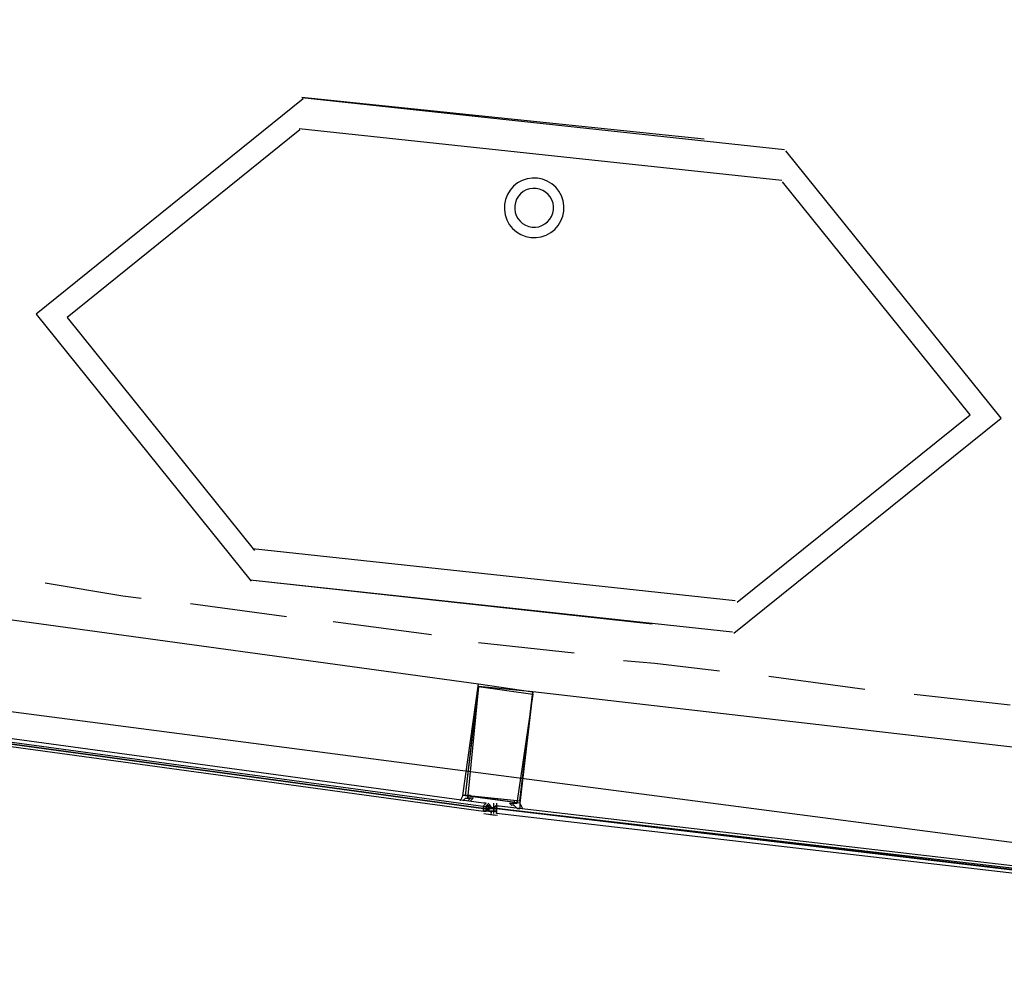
# Model space of a CAD drawing. Header units: feet. Extents: x -79 to 198, y -22 to 181.
# Tile 24 of 203: x 49.63 to 54.69, y 15.92 to 20.87. Entities that reach past the tile are written whole.
import ezdxf

# ---------------------------------------------------------------- set-up
doc = ezdxf.new("R2010")
doc.units = ezdxf.units.FT
doc.layers.add('A-AREA-UNIDAD', color=30, linetype='CONTINUOUS')
doc.layers.add('A-LINEA', color=7, linetype='CONTINUOUS')

msp = doc.modelspace()

# ---------------------------------------------------------------- linework, layer by layer
at = {"layer": 'A-AREA-UNIDAD'}
msp.add_lwpolyline([(23.392, 28.4089), (25.28, 25.4756), (25.6, 25.44), (25.632, 24.96), (27.68, 22.24), (28, 22.2044), (28.08, 21.7244), (39.712, 18.9689), (47.68, 17.5644), (55.712, 16.5156), (55.808, 17.0489), (56.4, 17.0844), (56.448, 17.28), (58.752, 17.0844), (61.952, 30.56)], dxfattribs=at)
at = {"layer": 'A-LINEA'}
for p, q in [((53.5467, 20.0444), (51.0667, 20.3111)), ((52.2115, 20.0448), (52.1881, 20.0319)), ((52.2368, 20.0534), (52.2115, 20.0448)), ((52.2633, 20.0574), (52.2368, 20.0534)), ((52.29, 20.0569), (52.2633, 20.0574)), ((52.3162, 20.0517), (52.29, 20.0569)), ((52.3411, 20.042), (52.3162, 20.0517)), ((52.364, 20.0281), (52.3411, 20.042)), ((52.1496, 19.9951), (52.1358, 19.9722)), ((52.1673, 20.0152), (52.1496, 19.9951)), ((52.1881, 20.0319), (52.1673, 20.0152)), ((52.2177, 19.9876), (52.2042, 19.9767)), ((52.233, 19.996), (52.2177, 19.9876)), ((52.2495, 20.0016), (52.233, 19.996)), ((52.2668, 20.0042), (52.2495, 20.0016)), ((52.2842, 20.0039), (52.2668, 20.0042)), ((52.3013, 20.0005), (52.2842, 20.0039)), ((52.3175, 19.9941), (52.3013, 20.0005)), ((52.3324, 19.9851), (52.3175, 19.9941)), ((52.3841, 20.0105), (52.364, 20.0281)), ((52.4008, 19.9897), (52.3841, 20.0105)), ((52.4137, 19.9662), (52.4008, 19.9897)), ((52.1261, 19.9473), (52.1209, 19.9211)), ((52.1358, 19.9722), (52.1261, 19.9473)), ((52.1836, 19.9486), (52.1773, 19.9324)), ((52.1927, 19.9635), (52.1836, 19.9486)), ((52.2042, 19.9767), (52.1927, 19.9635)), ((52.3455, 19.9736), (52.3324, 19.9851)), ((52.3565, 19.96), (52.3455, 19.9736)), ((52.3649, 19.9447), (52.3565, 19.96)), ((52.3705, 19.9282), (52.3649, 19.9447)), ((52.4223, 19.9409), (52.4137, 19.9662)), ((52.4263, 19.9145), (52.4223, 19.9409)), ((52.1209, 19.9211), (52.1203, 19.8944)), ((52.1203, 19.8944), (52.1244, 19.8679)), ((52.1739, 19.9153), (52.1735, 19.8979)), ((52.1735, 19.8979), (52.1762, 19.8806)), ((52.1773, 19.9324), (52.1739, 19.9153)), ((52.3693, 19.8765), (52.3727, 19.8936)), ((52.3731, 19.911), (52.3705, 19.9282)), ((52.3727, 19.8936), (52.3731, 19.911)), ((52.4206, 19.8616), (52.4258, 19.8878)), ((52.4258, 19.8878), (52.4263, 19.9145)), ((52.1244, 19.8679), (52.133, 19.8426)), ((52.133, 19.8426), (52.1459, 19.8192)), ((52.1762, 19.8806), (52.1818, 19.8641)), ((52.1818, 19.8641), (52.1902, 19.8489)), ((52.1902, 19.8489), (52.2011, 19.8353)), ((52.3425, 19.8322), (52.354, 19.8453)), ((52.354, 19.8453), (52.363, 19.8602)), ((52.363, 19.8602), (52.3693, 19.8765)), ((52.397, 19.8138), (52.4109, 19.8367)), ((52.4109, 19.8367), (52.4206, 19.8616)), ((52.1459, 19.8192), (52.1626, 19.7984)), ((52.1626, 19.7984), (52.1827, 19.7808)), ((52.2011, 19.8353), (52.2142, 19.8238)), ((52.2142, 19.8238), (52.2291, 19.8147)), ((52.2291, 19.8147), (52.2454, 19.8084)), ((52.2454, 19.8084), (52.2625, 19.805)), ((52.2625, 19.805), (52.2799, 19.8047)), ((52.2799, 19.8047), (52.2971, 19.8073)), ((52.2971, 19.8073), (52.3136, 19.8129)), ((52.3136, 19.8129), (52.3289, 19.8213)), ((52.3289, 19.8213), (52.3425, 19.8322)), ((52.3586, 19.777), (52.3794, 19.7937)), ((52.3794, 19.7937), (52.397, 19.8138)), ((52.1827, 19.7808), (52.2056, 19.7669)), ((52.2056, 19.7669), (52.2305, 19.7572)), ((52.2305, 19.7572), (52.2567, 19.752)), ((52.2567, 19.752), (52.2834, 19.7514)), ((52.2834, 19.7514), (52.3098, 19.7555)), ((52.3098, 19.7555), (52.3351, 19.7641)), ((52.3351, 19.7641), (52.3586, 19.777)), ((53.3067, 17.8844), (50.8267, 18.1511)), ((48.3067, 17.9644), (51.9867, 17.4578)), ((52.88, 17.7644), (50.8133, 17.9911)), ((53.2933, 17.7244), (50.8133, 17.9911)), ((50.5067, 17.8711), (51, 17.8044)), ((51.24, 17.7778), (51.7467, 17.7111)), ((51.9867, 17.6711), (52.48, 17.6178)), ((53.48, 17.4978), (53.9733, 17.4311)), ((55.96, 16.9911), (52.2667, 17.4178)), ((54.2267, 17.4044), (54.72, 17.3511)), ((51.9333, 16.8578), (51.9333, 16.8578)), ((51.9333, 16.8444), (51.9333, 16.8444)), ((51.9467, 16.8444), (51.9467, 16.8444)), ((52.0133, 16.8311), (52.0133, 16.8311)), ((52.0267, 16.8178), (52.0133, 16.8178)), ((52.0133, 16.8178), (52.0133, 16.8178)), ((52.0133, 16.8178), (52.0133, 16.8178)), ((52.0133, 16.8178), (52.0133, 16.8044)), ((52.0133, 16.8044), (52.0133, 16.8178)), ((52.0133, 16.8178), (52.0133, 16.8178)), ((52.0133, 16.8044), (52.0133, 16.8044)), ((52.0133, 16.8044), (52.0133, 16.8044)), ((52.0133, 16.8044), (52.0133, 16.8044)), ((52.0267, 16.8044), (52.0133, 16.8044)), ((52.0133, 16.8044), (52.0133, 16.8044)), ((52.0133, 16.8044), (52.0133, 16.8044)), ((52.0267, 16.8044), (52.0133, 16.8044)), ((52.0133, 16.8044), (52.0133, 16.8044)), ((52.0133, 16.8044), (52.0133, 16.8044)), ((52.0267, 16.8044), (52.0133, 16.8044)), ((52.0133, 16.8044), (52.0133, 16.8044)), ((52.0133, 16.8044), (52.0133, 16.8044)), ((52.0133, 16.8044), (52.0133, 16.8044)), ((52.0133, 16.8044), (52.0267, 16.8044)), ((52.0267, 16.8444), (52.0267, 16.8444)), ((52.0267, 16.8444), (52.0267, 16.8444)), ((52.0267, 16.8444), (52.0267, 16.8444)), ((52.0267, 16.8444), (52.0267, 16.8444)), ((52.0267, 16.8444), (52.0267, 16.8444)), ((52.0267, 16.8311), (52.0267, 16.8311)), ((52.0267, 16.8311), (52.0267, 16.8178)), ((52.0267, 16.8311), (52.0267, 16.8311)), ((52.0267, 16.8311), (52.0267, 16.8311)), ((52.0267, 16.8311), (52.0267, 16.8311)), ((52.0267, 16.8311), (52.0267, 16.8311)), ((52.0267, 16.8311), (52.0267, 16.8311)), ((52.0267, 16.8311), (52.0267, 16.8311)), ((52.0267, 16.8311), (52.0267, 16.8311)), ((52.0267, 16.8311), (52.0267, 16.8311)), ((52.0267, 16.8311), (52.0267, 16.8311)), ((52.0267, 16.8311), (52.0267, 16.8311)), ((52.0267, 16.8311), (52.0267, 16.8311)), ((52.0267, 16.8178), (52.0267, 16.8311)), ((52.0267, 16.8311), (52.04, 16.8311)), ((52.0267, 16.8311), (52.04, 16.8311)), ((52.0267, 16.8311), (52.04, 16.8311)), ((52.04, 16.8311), (52.0267, 16.8311)), ((52.0267, 16.8178), (52.0267, 16.8178)), ((52.04, 16.8178), (52.0267, 16.8178)), ((52.0267, 16.8178), (52.0267, 16.8178)), ((52.0267, 16.8178), (52.0267, 16.8178)), ((52.0267, 16.8178), (52.0267, 16.8178)), ((52.0267, 16.8178), (52.04, 16.8178)), ((52.0267, 16.8178), (52.0267, 16.8178)), ((52.04, 16.8178), (52.0267, 16.8178)), ((52.0267, 16.8178), (52.0267, 16.8178)), ((52.0267, 16.8178), (52.0267, 16.8178)), ((52.0267, 16.8178), (52.0267, 16.8044)), ((52.0267, 16.8178), (52.0267, 16.8178)), ((52.0267, 16.8178), (52.0267, 16.8178)), ((52.0267, 16.8178), (52.0267, 16.8044)), ((52.0267, 16.8178), (52.0267, 16.8178)), ((52.0267, 16.8178), (52.0267, 16.8178)), ((52.0267, 16.8178), (52.0267, 16.8178)), ((52.0267, 16.8178), (52.0267, 16.8178)), ((52.0267, 16.8178), (52.0267, 16.8178)), ((52.0267, 16.8178), (52.0267, 16.8178)), ((52.0267, 16.8178), (52.0267, 16.8178)), ((52.0267, 16.8178), (52.0267, 16.8178)), ((52.0267, 16.8178), (52.0267, 16.8178)), ((52.0267, 16.8178), (52.0267, 16.8178)), ((52.0267, 16.8178), (52.0267, 16.8178)), ((52.0267, 16.8178), (52.0267, 16.8178)), ((52.0267, 16.8178), (52.0267, 16.8178)), ((52.0267, 16.8178), (52.0267, 16.8178)), ((52.0267, 16.8178), (52.04, 16.8178)), ((52.0267, 16.8178), (52.04, 16.8178)), ((52.0267, 16.8178), (52.0267, 16.8178)), ((52.0267, 16.8178), (52.0267, 16.8178)), ((52.0267, 16.8178), (52.0267, 16.8178)), ((52.0267, 16.8178), (52.0267, 16.8178)), ((52.0267, 16.8178), (52.0267, 16.8178)), ((52.0267, 16.8178), (52.0267, 16.8178)), ((52.0267, 16.8178), (52.0267, 16.8178)), ((52.0267, 16.8178), (52.0267, 16.8178)), ((52.0267, 16.8044), (52.04, 16.8178)), ((52.0267, 16.8178), (52.0267, 16.8178)), ((52.0267, 16.8178), (52.0267, 16.8178)), ((52.0267, 16.8178), (52.0267, 16.8178)), ((52.0267, 16.8178), (52.0267, 16.8178)), ((52.04, 16.8178), (52.0267, 16.8178)), ((52.04, 16.8178), (52.0267, 16.8178)), ((52.0267, 16.8044), (52.0267, 16.8044)), ((52.0267, 16.8044), (52.0267, 16.8044)), ((52.04, 16.8044), (52.0267, 16.8044)), ((52.0267, 16.8044), (52.0267, 16.8044)), ((52.0267, 16.8044), (52.0267, 16.8044)), ((52.0267, 16.8044), (52.0267, 16.8044)), ((52.0267, 16.8044), (52.0267, 16.8044)), ((52.0267, 16.8044), (52.0267, 16.8044)), ((52.0267, 16.8044), (52.0267, 16.8044)), ((52.0267, 16.8044), (52.0267, 16.8044)), ((52.0267, 16.8044), (52.0267, 16.8044)), ((52.0267, 16.8044), (52.0267, 16.8044)), ((52.0267, 16.8044), (52.0267, 16.8044)), ((52.0267, 16.8044), (52.0267, 16.8044)), ((52.0267, 16.8044), (52.0267, 16.8044)), ((52.0267, 16.8044), (52.0267, 16.8044)), ((52.0267, 16.8044), (52.0267, 16.8044)), ((52.04, 16.8311), (52.04, 16.8178)), ((52.04, 16.8311), (52.04, 16.8311)), ((52.04, 16.8311), (52.04, 16.8311)), ((52.04, 16.8311), (52.04, 16.8311)), ((52.04, 16.8311), (52.04, 16.8311)), ((52.04, 16.8311), (52.04, 16.8311)), ((52.04, 16.8311), (52.04, 16.8311)), ((52.04, 16.8311), (52.04, 16.8178)), ((52.04, 16.8311), (52.04, 16.8311)), ((52.04, 16.8311), (52.04, 16.8311)), ((52.04, 16.8311), (52.04, 16.8311)), ((52.04, 16.8311), (52.04, 16.8311)), ((52.04, 16.8311), (52.04, 16.8311)), ((52.04, 16.8311), (52.04, 16.8311)), ((52.04, 16.8311), (52.04, 16.8311)), ((52.04, 16.8178), (52.04, 16.8178)), ((52.04, 16.8178), (52.04, 16.8178)), ((52.04, 16.8178), (52.04, 16.8178)), ((52.04, 16.8178), (52.04, 16.8178)), ((52.04, 16.8178), (52.04, 16.8178)), ((52.04, 16.8178), (52.04, 16.8178)), ((52.04, 16.8178), (52.04, 16.8178)), ((52.04, 16.8178), (52.04, 16.8178)), ((52.04, 16.8178), (52.04, 16.8178)), ((52.04, 16.8178), (52.04, 16.8178)), ((52.04, 16.8178), (52.04, 16.8178)), ((52.04, 16.8178), (52.04, 16.8178)), ((52.04, 16.8178), (52.04, 16.8178)), ((52.04, 16.8178), (52.04, 16.8178)), ((52.04, 16.8178), (52.04, 16.8178)), ((52.04, 16.8178), (52.04, 16.8178)), ((52.04, 16.8178), (52.04, 16.8178)), ((52.04, 16.8178), (52.04, 16.8178)), ((52.04, 16.8178), (52.04, 16.8178)), ((52.04, 16.8044), (52.04, 16.8178)), ((52.04, 16.8178), (52.04, 16.8178)), ((52.04, 16.8044), (52.04, 16.8178)), ((52.04, 16.8178), (52.04, 16.8044)), ((52.04, 16.8178), (52.04, 16.8178)), ((52.04, 16.8178), (52.0533, 16.8178)), ((52.04, 16.8178), (52.04, 16.8178)), ((52.04, 16.8178), (52.0533, 16.8178)), ((52.04, 16.8178), (52.04, 16.8178)), ((52.04, 16.8178), (52.04, 16.8178)), ((52.04, 16.8178), (52.04, 16.8044)), ((52.04, 16.8178), (52.04, 16.8178)), ((52.04, 16.8178), (52.04, 16.8178)), ((52.04, 16.8178), (52.04, 16.8178)), ((52.04, 16.8178), (52.0533, 16.8178)), ((52.04, 16.8178), (52.04, 16.8178)), ((52.04, 16.8178), (52.04, 16.8044)), ((52.04, 16.8178), (52.04, 16.8178)), ((52.04, 16.8178), (52.04, 16.8178)), ((52.04, 16.8178), (52.04, 16.8044)), ((52.04, 16.8178), (52.04, 16.8178)), ((52.04, 16.8178), (52.04, 16.8178)), ((52.04, 16.8178), (52.04, 16.8178)), ((52.04, 16.8178), (52.04, 16.8178)), ((52.04, 16.8178), (52.04, 16.8178)), ((52.04, 16.8178), (52.04, 16.8178)), ((52.04, 16.8178), (52.04, 16.8178)), ((52.04, 16.8178), (52.04, 16.8178)), ((52.04, 16.8178), (52.04, 16.8178)), ((52.04, 16.8044), (52.04, 16.8044)), ((52.04, 16.8044), (52.04, 16.8044)), ((52.04, 16.8044), (52.04, 16.8044)), ((52.04, 16.8044), (52.04, 16.8044)), ((52.04, 16.8044), (52.04, 16.8044)), ((52.04, 16.8044), (52.04, 16.8044)), ((52.04, 16.8044), (52.04, 16.8044)), ((52.04, 16.8044), (52.04, 16.8044)), ((52.04, 16.8044), (52.04, 16.8044)), ((52.04, 16.8044), (52.04, 16.8044)), ((52.04, 16.8044), (52.04, 16.8044)), ((52.04, 16.8044), (52.04, 16.8044)), ((52.04, 16.8044), (52.04, 16.8044)), ((52.04, 16.8044), (52.04, 16.8044)), ((52.04, 16.8044), (52.04, 16.8044)), ((52.04, 16.8044), (52.04, 16.8044)), ((52.04, 16.8044), (52.04, 16.8044)), ((52.04, 16.8044), (52.04, 16.8044)), ((52.04, 16.8044), (52.04, 16.8044)), ((52.04, 16.8044), (52.04, 16.8044)), ((52.0533, 16.8044), (52.04, 16.8044)), ((52.04, 16.8044), (52.04, 16.8044)), ((52.04, 16.8044), (52.04, 16.8044)), ((52.04, 16.8044), (52.04, 16.8044)), ((52.04, 16.8044), (52.04, 16.8044)), ((52.04, 16.8044), (52.04, 16.8044)), ((52.04, 16.8044), (52.04, 16.8044)), ((52.04, 16.8044), (52.04, 16.8044)), ((52.04, 16.8044), (52.04, 16.8044)), ((52.04, 16.8044), (52.04, 16.8044)), ((52.04, 16.8044), (52.04, 16.8044)), ((52.04, 16.8044), (52.04, 16.8044)), ((52.04, 16.8044), (52.04, 16.8044)), ((52.04, 16.8044), (52.04, 16.8044)), ((52.04, 16.8044), (52.04, 16.8044)), ((52.04, 16.8044), (52.04, 16.8044)), ((52.04, 16.8044), (52.04, 16.8044)), ((52.04, 16.8044), (52.04, 16.8044)), ((52.04, 16.8044), (52.04, 16.8044)), ((52.04, 16.8044), (52.04, 16.8044)), ((52.04, 16.8044), (52.04, 16.8044)), ((52.04, 16.8044), (52.04, 16.8044)), ((52.04, 16.8044), (52.04, 16.8044)), ((52.04, 16.8044), (52.04, 16.8044)), ((52.04, 16.8044), (52.04, 16.8044)), ((52.04, 16.8044), (52.04, 16.8044)), ((52.04, 16.8044), (52.0533, 16.8044)), ((52.04, 16.8044), (52.04, 16.8044)), ((52.04, 16.8044), (52.04, 16.8044)), ((52.04, 16.8044), (52.04, 16.8044)), ((52.04, 16.8044), (52.04, 16.8044)), ((52.04, 16.8044), (52.04, 16.8044)), ((52.04, 16.8044), (52.04, 16.8044)), ((52.04, 16.8044), (52.04, 16.8044)), ((52.04, 16.8044), (52.04, 16.8044)), ((52.04, 16.8044), (52.04, 16.8044)), ((52.04, 16.8044), (52.04, 16.8044)), ((52.04, 16.8044), (52.04, 16.8044)), ((52.04, 16.8044), (52.04, 16.8044)), ((52.04, 16.8044), (52.04, 16.8044)), ((52.04, 16.8044), (52.04, 16.8044)), ((52.0533, 16.8178), (52.0533, 16.8178)), ((52.0533, 16.8178), (52.0533, 16.8178)), ((52.0533, 16.8178), (52.0533, 16.8178)), ((52.0533, 16.8178), (52.0533, 16.8178)), ((52.0533, 16.8178), (52.0533, 16.8178)), ((52.0533, 16.8178), (52.0533, 16.8178)), ((52.0533, 16.8178), (52.0533, 16.8178)), ((52.0533, 16.8178), (52.0533, 16.8178)), ((52.0533, 16.8178), (52.0533, 16.8178)), ((52.0533, 16.8178), (52.0533, 16.8178)), ((52.0533, 16.8178), (52.0533, 16.8178)), ((52.0533, 16.8178), (52.0533, 16.8178)), ((52.0533, 16.8178), (52.0533, 16.8178)), ((52.0533, 16.8178), (52.0533, 16.8178)), ((52.0533, 16.8178), (52.0533, 16.8178)), ((52.0533, 16.8178), (52.0533, 16.8178)), ((52.0533, 16.8178), (52.0533, 16.8178)), ((52.0533, 16.8178), (52.0533, 16.8178)), ((52.0533, 16.8178), (52.0533, 16.8178)), ((52.0533, 16.8178), (52.0533, 16.8178)), ((52.0533, 16.8178), (52.0667, 16.8178)), ((52.0533, 16.8178), (52.0533, 16.8178)), ((52.0533, 16.8178), (52.0533, 16.8178)), ((52.0533, 16.8178), (52.0533, 16.8178)), ((52.0533, 16.8178), (52.0533, 16.8178)), ((52.0533, 16.8178), (52.0533, 16.8178)), ((52.0533, 16.8178), (52.0533, 16.8178)), ((52.0533, 16.8178), (52.0533, 16.8178)), ((52.0533, 16.8178), (52.0533, 16.8178)), ((52.0533, 16.8178), (52.0533, 16.8178)), ((52.0533, 16.8178), (52.0533, 16.8178)), ((52.0533, 16.8178), (52.0533, 16.8178)), ((52.0533, 16.8178), (52.0533, 16.8178)), ((52.0533, 16.8178), (52.0667, 16.8178)), ((52.0533, 16.8178), (52.0533, 16.8178)), ((52.0533, 16.8178), (52.0533, 16.8178)), ((52.0533, 16.8178), (52.0533, 16.8178)), ((52.0533, 16.8178), (52.0533, 16.8178)), ((52.0533, 16.8178), (52.0533, 16.8178)), ((52.0533, 16.8178), (52.0533, 16.8178)), ((52.0533, 16.8178), (52.0533, 16.8178)), ((52.0533, 16.8178), (52.0533, 16.8178)), ((52.0533, 16.8178), (52.0533, 16.8178)), ((52.0533, 16.8178), (52.0533, 16.8178)), ((52.0533, 16.8178), (52.0533, 16.8178)), ((52.0533, 16.8178), (52.0533, 16.8178)), ((52.0533, 16.8178), (52.0533, 16.8178)), ((52.0533, 16.8178), (52.0533, 16.8178)), ((52.0533, 16.8044), (52.0533, 16.8044)), ((52.0533, 16.8044), (52.0533, 16.7911)), ((52.0533, 16.8044), (52.0533, 16.8044)), ((52.0533, 16.8044), (52.0533, 16.8044)), ((52.0533, 16.8044), (52.0533, 16.8044)), ((52.0533, 16.8044), (52.0667, 16.8044)), ((52.0533, 16.8044), (52.0533, 16.8044)), ((52.0533, 16.8044), (52.0533, 16.8044)), ((52.0667, 16.8044), (52.0533, 16.8044)), ((52.0533, 16.8044), (52.0533, 16.8044)), ((52.0533, 16.8044), (52.0533, 16.8044)), ((52.0533, 16.8044), (52.0533, 16.8044)), ((52.0533, 16.8044), (52.0533, 16.8044)), ((52.0533, 16.8044), (52.0533, 16.8044)), ((52.0533, 16.8044), (52.0533, 16.8044)), ((52.0533, 16.8044), (52.0667, 16.8044)), ((52.0533, 16.8044), (52.0533, 16.8044)), ((52.0533, 16.8044), (52.0667, 16.8044)), ((52.0533, 16.8044), (52.0533, 16.8044)), ((52.0533, 16.8044), (52.0533, 16.8044)), ((52.0533, 16.8044), (52.0533, 16.8044)), ((52.0667, 16.8044), (52.0533, 16.8044)), ((52.0533, 16.8044), (52.0533, 16.8044)), ((52.0533, 16.8044), (52.0667, 16.8044)), ((52.0533, 16.8044), (52.0533, 16.8044)), ((52.0533, 16.8044), (52.0533, 16.8044)), ((52.0533, 16.8044), (52.0533, 16.8044)), ((52.0533, 16.8044), (52.0533, 16.8044)), ((52.0533, 16.7911), (52.0533, 16.8044)), ((52.0533, 16.8044), (52.0533, 16.8044)), ((52.0533, 16.8044), (52.0533, 16.8044)), ((52.0533, 16.8044), (52.0533, 16.8044)), ((52.0533, 16.8044), (52.0533, 16.7911)), ((52.0533, 16.8044), (52.0533, 16.8044)), ((52.0533, 16.8044), (52.0667, 16.8044)), ((52.0533, 16.8044), (52.0533, 16.8044)), ((52.0533, 16.8044), (52.0667, 16.8044)), ((52.0533, 16.8044), (52.0533, 16.8044)), ((52.0533, 16.8044), (52.0533, 16.8044)), ((52.0533, 16.8044), (52.0533, 16.8044)), ((52.0533, 16.8044), (52.0533, 16.8044)), ((52.0533, 16.8044), (52.0533, 16.8044)), ((52.0533, 16.8044), (52.0533, 16.8044)), ((52.0533, 16.8044), (52.0533, 16.8044)), ((52.0533, 16.8044), (52.0533, 16.8044)), ((52.0533, 16.8044), (52.0533, 16.8044)), ((52.0533, 16.8044), (52.0533, 16.8044)), ((52.0533, 16.8044), (52.0533, 16.8044)), ((52.0533, 16.8044), (52.0667, 16.8044)), ((52.0533, 16.8044), (52.0533, 16.8044)), ((52.0533, 16.8044), (52.0533, 16.8044)), ((52.0533, 16.8044), (52.0533, 16.8044)), ((52.0533, 16.8044), (52.0533, 16.8044)), ((52.0533, 16.8044), (52.0667, 16.8044)), ((52.0533, 16.8044), (52.0533, 16.8044)), ((52.0533, 16.8044), (52.0533, 16.8044)), ((52.0533, 16.8044), (52.0533, 16.8044)), ((52.0533, 16.8044), (52.0533, 16.8044)), ((52.0533, 16.8044), (52.0533, 16.8044)), ((52.0533, 16.8044), (52.0533, 16.8044)), ((52.0533, 16.8044), (52.0533, 16.8044)), ((52.0533, 16.8044), (52.0533, 16.8044)), ((52.0533, 16.8044), (52.0533, 16.8044)), ((52.0533, 16.8044), (52.0533, 16.8044)), ((52.0533, 16.8044), (52.0533, 16.8044)), ((52.0533, 16.8044), (52.0533, 16.8044)), ((52.0533, 16.8044), (52.0533, 16.8044)), ((52.0533, 16.8044), (52.0533, 16.8044)), ((52.0533, 16.8044), (52.0533, 16.8044)), ((52.0533, 16.8044), (52.0533, 16.8044)), ((52.0533, 16.8044), (52.0533, 16.8044)), ((52.0533, 16.8044), (52.0533, 16.8044)), ((52.0533, 16.8044), (52.0533, 16.8044)), ((52.0667, 16.8311), (52.0667, 16.8311)), ((52.0667, 16.8311), (52.0667, 16.8311)), ((52.0667, 16.8311), (52.0667, 16.8311)), ((52.0667, 16.8311), (52.0667, 16.8311)), ((52.0667, 16.8311), (52.0667, 16.8311)), ((52.0667, 16.8311), (52.0667, 16.8311)), ((52.0667, 16.8311), (52.0667, 16.8311)), ((52.0667, 16.8311), (52.0667, 16.8311)), ((52.0667, 16.8311), (52.0667, 16.8311)), ((52.0667, 16.8311), (52.0667, 16.8311)), ((52.0667, 16.8311), (52.0667, 16.8311)), ((52.0667, 16.8311), (52.0667, 16.8311)), ((52.0667, 16.8311), (52.0667, 16.8311)), ((52.0667, 16.8311), (52.0667, 16.8311)), ((52.0667, 16.8178), (52.0667, 16.8178)), ((52.0667, 16.8178), (52.0667, 16.8178)), ((52.0667, 16.8178), (52.0667, 16.8178)), ((52.0667, 16.8178), (52.0667, 16.8178)), ((52.0667, 16.8178), (52.0667, 16.8178)), ((52.0667, 16.8178), (52.0667, 16.8178)), ((52.0667, 16.8178), (52.0667, 16.8178)), ((52.0667, 16.8178), (52.0667, 16.8178)), ((52.0667, 16.8178), (52.0667, 16.8044)), ((52.0667, 16.8178), (52.0667, 16.8178)), ((52.0667, 16.8178), (52.0667, 16.8178)), ((52.0667, 16.8178), (52.0667, 16.8178)), ((52.0667, 16.8178), (52.0667, 16.8178)), ((52.0667, 16.8178), (52.0667, 16.8178)), ((52.0667, 16.8178), (52.0667, 16.8178)), ((52.0667, 16.8178), (52.0667, 16.8178)), ((52.0667, 16.8178), (52.0667, 16.8178)), ((52.0667, 16.8178), (52.0667, 16.8178)), ((52.0667, 16.8178), (52.0667, 16.8178)), ((52.0667, 16.8178), (52.0667, 16.8178)), ((52.0667, 16.8178), (52.0667, 16.8178)), ((52.0667, 16.8178), (52.0667, 16.8178)), ((52.0667, 16.8178), (52.0667, 16.8178)), ((52.0667, 16.8178), (52.0667, 16.8178)), ((52.0667, 16.8178), (52.0667, 16.8178)), ((52.0667, 16.8178), (52.08, 16.8178)), ((52.0667, 16.8178), (52.0667, 16.8178)), ((52.0667, 16.8178), (52.0667, 16.8178)), ((52.0667, 16.8178), (52.0667, 16.8178)), ((52.0667, 16.8178), (52.0667, 16.8178)), ((52.0667, 16.8178), (52.0667, 16.8044)), ((52.0667, 16.8178), (52.0667, 16.8178)), ((52.0667, 16.8178), (52.0667, 16.8178)), ((52.0667, 16.8178), (52.0667, 16.8178)), ((52.0667, 16.8178), (52.0667, 16.8178)), ((52.0667, 16.8178), (52.0667, 16.8178)), ((52.0667, 16.8178), (52.0667, 16.8178)), ((52.0667, 16.8178), (52.0667, 16.8178)), ((52.0667, 16.8178), (52.0667, 16.8178)), ((52.0667, 16.8178), (52.0667, 16.8044)), ((52.0667, 16.8178), (52.0667, 16.8044)), ((52.0667, 16.8044), (52.0667, 16.8178)), ((52.0667, 16.8178), (52.0667, 16.8178)), ((52.0667, 16.8178), (52.0667, 16.8178)), ((52.0667, 16.8178), (52.0667, 16.8178)), ((52.0667, 16.8044), (52.0667, 16.8178)), ((52.0667, 16.8044), (52.0667, 16.8178)), ((52.08, 16.8178), (52.0667, 16.8178)), ((52.0667, 16.8178), (52.0667, 16.8178)), ((52.0667, 16.8178), (52.0667, 16.8178)), ((52.0667, 16.8178), (52.0667, 16.8044)), ((52.0667, 16.8178), (52.0667, 16.8178)), ((52.0667, 16.8178), (52.0667, 16.8178)), ((52.0667, 16.8044), (52.0667, 16.8044)), ((52.0667, 16.8044), (52.0667, 16.8044)), ((52.0667, 16.8044), (52.0667, 16.8044)), ((52.0667, 16.8044), (52.0667, 16.8044)), ((52.0667, 16.8044), (52.0667, 16.8044)), ((52.0667, 16.8044), (52.0667, 16.8044)), ((52.0667, 16.7911), (52.0667, 16.8044)), ((52.0667, 16.8044), (52.0667, 16.8044)), ((52.0667, 16.8044), (52.0667, 16.8044)), ((52.0667, 16.8044), (52.0667, 16.8044)), ((52.0667, 16.8044), (52.0667, 16.8044)), ((52.0667, 16.8044), (52.0667, 16.8044)), ((52.0667, 16.8044), (52.0667, 16.8044)), ((52.0667, 16.8044), (52.0667, 16.8044)), ((52.0667, 16.8044), (52.0667, 16.8044)), ((52.0667, 16.8044), (52.0667, 16.8044)), ((52.0667, 16.8044), (52.0667, 16.8044)), ((52.0667, 16.8044), (52.0667, 16.8044)), ((52.0667, 16.8044), (52.0667, 16.8044)), ((52.0667, 16.8044), (52.0667, 16.8044)), ((52.0667, 16.8044), (52.0667, 16.8044)), ((52.0667, 16.8044), (52.0667, 16.8044)), ((52.0667, 16.8044), (52.0667, 16.8044)), ((52.0667, 16.8044), (52.0667, 16.8044)), ((52.0667, 16.8044), (52.0667, 16.8044)), ((52.0667, 16.8044), (52.0667, 16.8044)), ((52.0667, 16.8044), (52.0667, 16.8044)), ((52.0667, 16.8044), (52.08, 16.8044)), ((52.0667, 16.8044), (52.0667, 16.8044)), ((52.0667, 16.8044), (52.0667, 16.8044)), ((52.08, 16.8044), (52.0667, 16.8044)), ((52.08, 16.8044), (52.0667, 16.8044)), ((52.08, 16.8444), (52.08, 16.8444)), ((52.08, 16.8311), (52.08, 16.8311)), ((52.08, 16.8311), (52.08, 16.8311)), ((52.08, 16.8311), (52.08, 16.8311)), ((52.08, 16.8311), (52.08, 16.8311)), ((52.08, 16.8311), (52.08, 16.8311)), ((52.08, 16.8311), (52.08, 16.8311)), ((52.08, 16.8311), (52.08, 16.8311)), ((52.08, 16.8311), (52.08, 16.8311)), ((52.08, 16.8311), (52.08, 16.8311)), ((52.08, 16.8311), (52.08, 16.8311)), ((52.08, 16.8311), (52.08, 16.8311)), ((52.08, 16.8178), (52.08, 16.8044)), ((52.08, 16.8178), (52.08, 16.8178)), ((52.08, 16.8178), (52.08, 16.8044)), ((52.08, 16.8178), (52.08, 16.8178)), ((52.08, 16.8178), (52.08, 16.8178)), ((52.08, 16.8178), (52.08, 16.8178)), ((52.08, 16.8178), (52.08, 16.8178)), ((52.08, 16.8178), (52.08, 16.8178)), ((52.08, 16.8178), (52.08, 16.8178)), ((52.08, 16.8178), (52.08, 16.8178)), ((52.08, 16.8178), (52.08, 16.8178)), ((52.08, 16.8178), (52.08, 16.8178)), ((52.08, 16.8044), (52.08, 16.8044)), ((52.08, 16.8044), (52.08, 16.8044)), ((52.08, 16.8044), (52.08, 16.8044)), ((52.08, 16.8044), (52.08, 16.8044)), ((52.08, 16.8044), (52.08, 16.8044)), ((52.08, 16.8044), (52.08, 16.8044)), ((52.08, 16.8044), (52.08, 16.8044)), ((52.08, 16.8044), (52.08, 16.8044)), ((52.08, 16.8044), (52.08, 16.8044)), ((52.08, 16.8044), (52.08, 16.7911)), ((52.08, 16.8044), (52.08, 16.8044)), ((52.08, 16.8044), (52.08, 16.8044)), ((52.08, 16.8044), (52.08, 16.8044)), ((52.08, 16.7911), (52.08, 16.8044)), ((52.08, 16.7911), (52.08, 16.8044)), ((52.08, 16.8044), (52.08, 16.8044)), ((52.08, 16.7911), (52.08, 16.8044)), ((52.16, 16.8178), (52.16, 16.8178)), ((52.1733, 16.8178), (52.1733, 16.8178)), ((52.1867, 16.8444), (52.1867, 16.8444)), ((52.0731, 16.7814), (52.0157, 16.7893)), ((52.0849, 16.7822), (52.0273, 16.7889)), ((52.0667, 16.7911), (52.0667, 16.7911)), ((52.0667, 16.7911), (52.0667, 16.7911)), ((52.0667, 16.7911), (52.0667, 16.7911)), ((52.0667, 16.7911), (52.0667, 16.7911)), ((52.0667, 16.7911), (52.0667, 16.7911)), ((52.0667, 16.7911), (52.0667, 16.7911)), ((52.0667, 16.7911), (52.0667, 16.7911)), ((52.0667, 16.7911), (52.0667, 16.7911)), ((52.08, 16.7911), (52.08, 16.7911)), ((52.08, 16.7911), (52.08, 16.7911)), ((52.08, 16.7911), (52.08, 16.7911)), ((52.08, 16.7911), (52.08, 16.7911)), ((52.08, 16.7911), (52.08, 16.7911)), ((52.08, 16.7911), (52.08, 16.7911)), ((52.08, 16.7911), (52.08, 16.7911)), ((52.08, 16.7911), (52.08, 16.7911)), ((52.08, 16.7911), (52.08, 16.7911))]:
    msp.add_line(p, q, dxfattribs=at)
for points in [[(26.7067, 23.3511), (28.04, 21.6178), (31.0267, 20.8311), (34.0133, 20.0978), (37.0133, 19.4044), (40.0267, 18.7778), (43.0533, 18.2044), (46.0933, 17.6844), (49.1467, 17.2178), (52.2, 16.8044), (55.2533, 16.4444), (58.32, 16.1511), (60.4, 16.0178), (62.48, 15.9511), (64.5467, 15.9244), (66.6267, 15.9511), (68.7067, 16.0178), (70.7867, 16.1511), (72.8533, 16.3244), (74.92, 16.5511), (76.9867, 16.8178), (79.04, 17.1511), (81.08, 17.5244), (83.12, 17.9378)], [(51.0871, 20.4639), (49.7139, 19.3582), (50.8196, 17.985)], [(53.1467, 20.2578), (51.08, 20.4711), (53.56, 20.2044)], [(51.0699, 20.3048), (49.8729, 19.341), (50.8368, 18.144)], [(53.2996, 17.7183), (54.6728, 18.824), (53.5671, 20.1973)], [(53.3168, 17.8774), (54.5137, 18.8412), (53.5499, 20.0382)], [(49.76, 17.9778), (50.16, 17.9111), (50.2533, 17.8978)], [(52.7333, 17.5778), (52.8933, 17.5644), (53.2267, 17.5244)], [(51.9867, 17.4578), (52.2667, 17.4178), (52.2, 16.8444), (51.9067, 16.8844), (51.9867, 17.4578)], [(52.2667, 17.4178), (52.2, 16.8444), (51.92, 16.8844), (51.9867, 17.4578), (52.2667, 17.4178), (51.9867, 17.4444), (51.9333, 16.8844), (52.2, 16.8578), (52.2667, 17.4178)], [(51.9867, 17.4444), (52.2667, 17.4044), (52.1867, 16.8578), (51.92, 16.8844), (51.9867, 17.4444)], [(48.1067, 17.3644), (48.1067, 17.3511), (52.0133, 16.8178), (52.0133, 16.8311), (52.0267, 16.8444), (52.0133, 16.8444), (48.1067, 17.3778), (48.1067, 17.3644)], [(48.1067, 17.3378), (52.0133, 16.8044), (52.0133, 16.8178), (48.1067, 17.3511), (48.1067, 17.3378)], [(51.92, 16.8844), (51.92, 16.8844), (51.92, 16.8844), (51.9333, 16.8844), (51.9333, 16.8844), (51.92, 16.8844), (51.92, 16.8844), (51.92, 16.8844), (51.92, 16.8844), (51.92, 16.8844), (51.92, 16.8844), (51.92, 16.8844), (51.9067, 16.8844), (51.9067, 16.8844), (51.8933, 16.8578), (51.8933, 16.8578)], [(51.92, 16.8711), (51.92, 16.8711), (51.92, 16.8711), (51.92, 16.8711), (51.9067, 16.8578), (51.9067, 16.8578)], [(51.9067, 16.8578), (51.9067, 16.8578), (51.9067, 16.8578)], [(51.9467, 16.8578), (51.9467, 16.8578), (51.9467, 16.8578), (51.96, 16.8711), (51.96, 16.8711), (51.9333, 16.8711), (51.9333, 16.8711), (51.9333, 16.8844), (51.92, 16.8844), (51.92, 16.8844), (51.9333, 16.8844), (51.9333, 16.8844), (51.9467, 16.8844), (51.9333, 16.8844), (51.9333, 16.8844), (51.9333, 16.8711)], [(51.92, 16.8711), (51.9467, 16.8711), (51.9467, 16.8711), (51.9333, 16.8578), (51.9333, 16.8578), (51.9333, 16.8578), (51.9333, 16.8578)], [(51.92, 16.8578), (51.92, 16.8578), (51.92, 16.8578)], [(51.92, 16.8578), (51.92, 16.8578), (51.92, 16.8578)], [(52.16, 16.8311), (52.16, 16.8311), (52.16, 16.8311), (52.1467, 16.8444), (52.1467, 16.8444), (52.1733, 16.8444), (52.1733, 16.8444), (52.1733, 16.8444), (52.1733, 16.8444), (52.1733, 16.8578), (52.1733, 16.8578), (52.1733, 16.8578)], [(52.1733, 16.8311), (52.1733, 16.8311), (52.1733, 16.8311), (52.16, 16.8444), (52.16, 16.8444), (52.1867, 16.8444), (52.1867, 16.8444), (52.1867, 16.8444), (52.1867, 16.8444), (52.1867, 16.8578), (52.1867, 16.8578), (52.1867, 16.8578)], [(52.1867, 16.8578), (52.1867, 16.8444), (52.1867, 16.8444), (52.1867, 16.8444), (52.1867, 16.8444), (52.1867, 16.8444), (52.1867, 16.8444), (52.1867, 16.8444)], [(52.2, 16.8578), (52.2, 16.8578), (52.2, 16.8444), (52.2, 16.8444), (52.2, 16.8444), (52.2, 16.8444), (52.2, 16.8444), (52.2, 16.8444), (52.2133, 16.8178), (52.2133, 16.8178)], [(52.0267, 16.8444), (52.0133, 16.8311), (52.0133, 16.8178), (52.0133, 16.8044)], [(52.0133, 16.8178), (52.0133, 16.8178), (52.0267, 16.8178), (52.0267, 16.8178)], [(52.0267, 16.8044), (52.0267, 16.8044), (52.0267, 16.8178), (52.0133, 16.8178)], [(52.0133, 16.8044), (52.0267, 16.8044), (52.0267, 16.8178)], [(52.0267, 16.8044), (52.0267, 16.8178), (52.0267, 16.8311), (52.04, 16.8444)], [(52.04, 16.8178), (52.0267, 16.8178), (52.0267, 16.8311)], [(52.0533, 16.8178), (52.04, 16.8178), (52.04, 16.8044)], [(52.0401, 16.84), (52.0571, 16.818), (52.0797, 16.8343)], [(52.0401, 16.8393), (52.0579, 16.8179), (52.0798, 16.835)], [(52.0667, 16.7911), (52.0667, 16.8044), (52.0667, 16.8178), (52.0667, 16.8311), (52.0667, 16.8444)], [(52.08, 16.8444), (52.08, 16.8311), (52.08, 16.8178), (52.08, 16.8044), (52.08, 16.7911)], [(56, 16.3644), (52.08, 16.8178), (52.08, 16.8311), (52.0933, 16.8311), (56, 16.3778), (56, 16.3644)], [(56, 16.3378), (52.08, 16.7911), (52.08, 16.8044), (52.08, 16.8178), (56, 16.3511), (56, 16.3378)], [(52.1733, 16.8444), (52.1733, 16.8444), (52.1733, 16.8444), (52.1733, 16.8444)], [(52.1733, 16.8311), (52.1867, 16.8178), (52.1867, 16.8178), (52.2, 16.8178), (52.2, 16.8178)], [(52.1733, 16.8178), (52.1733, 16.8178), (52.1733, 16.8178)], [(52.1867, 16.8178), (52.1867, 16.8178), (52.1867, 16.8178)], [(52.2, 16.8444), (52.2, 16.8178), (52.2, 16.8178)]]:
    msp.add_lwpolyline(points, dxfattribs=at)
for points in [[(51.92, 16.8844), (51.92, 16.8844), (51.92, 16.8844), (51.92, 16.8844)], [(51.9333, 16.8711), (51.9333, 16.8711), (51.9333, 16.8844), (51.9333, 16.8844)], [(52.1867, 16.8444), (52.1867, 16.8444), (52.1867, 16.8578), (52.1867, 16.8578)]]:
    msp.add_lwpolyline(points, close=True, dxfattribs=at)

doc.saveas('drawing.dxf')
